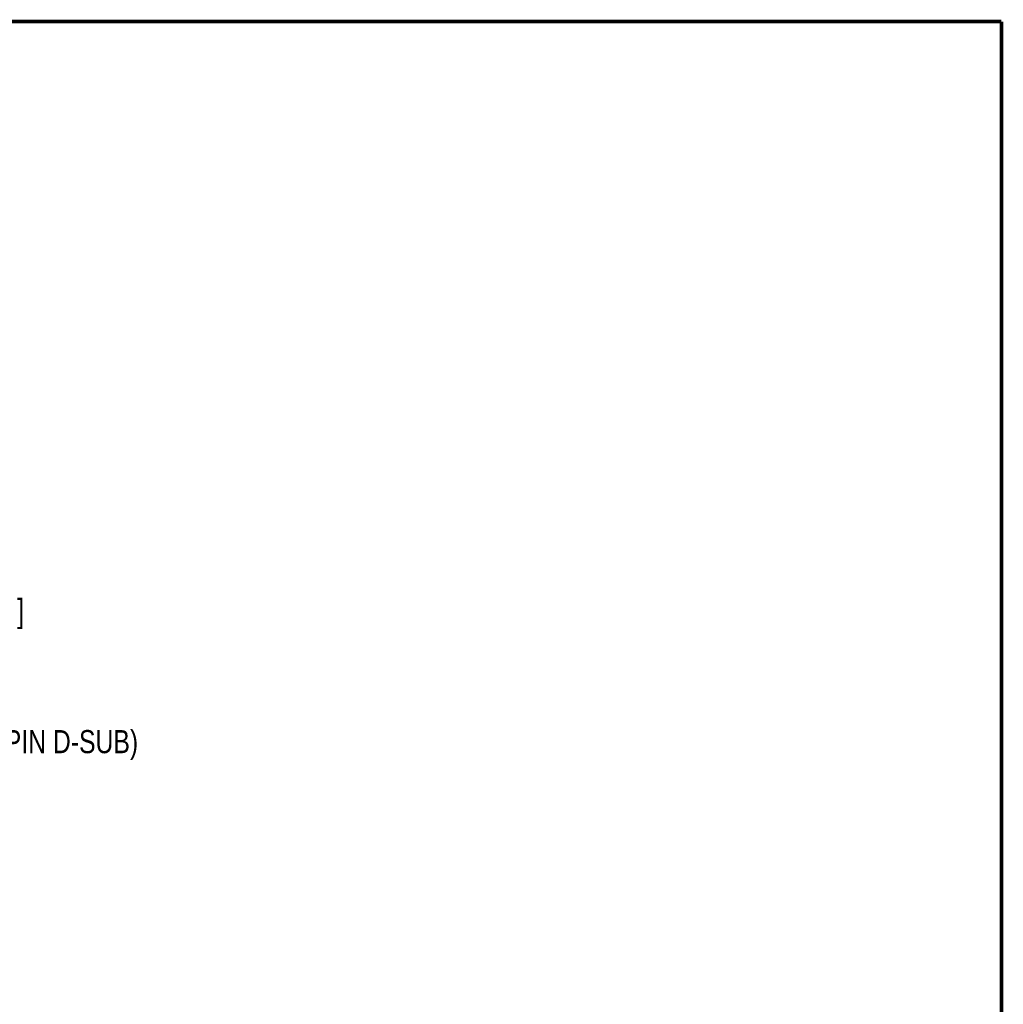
# Model space of a CAD drawing. Header units: inches. Extents: x 0.2 to 16.8, y 0.1 to 10.8.
# Tile 22 of 22: x 11.4 to 16.8, y 5.4 to 10.8. Entities that reach past the tile are written whole.
import ezdxf

# ---------------------------------------------------------------- set-up
doc = ezdxf.new("R2010")
doc.units = ezdxf.units.IN
doc.header["$LTSCALE"] = 0.935
doc.header["$MEASUREMENT"] = 0
doc.layers.get('0').update_dxf_attribs({"linetype": 'CONTINUOUS'})
doc.layers.add('DETAIL', color=7, linetype='CONTINUOUS')
doc.layers.add('DIMENSIONS', color=7, linetype='CONTINUOUS')
doc.styles.get("Standard").update_dxf_attribs({"font": 'txt', "width": 0.8})
doc.dimstyles.new('DIMSTYLE_1', dxfattribs={"dimtxt": 0.125, "dimasz": 0.18, "dimexe": 0.18, "dimexo": 0.0625, "dimgap": 0.09, "dimtad": 0, "dimtih": 1, "dimtoh": 1, "dimdec": 3, "dimzin": 4, "dimdsep": 46, "dimtxsty": 'STANDARD', "dimblk": '_FILLED', "dimblk1": '_FILLED', "dimblk2": '_FILLED', "dimcen": 0.09, "dimadec": 0, "dimazin": 0, "dimtp": 0.01, "dimtm": 0.01, "dimtfac": 1, "dimtdec": 3, "dimtofl": 0, "dimtmove": 0, "dimatfit": 3, "dimldrblk": '_FILLED', "dimfxl": 1, "dimtolj": 1, "dimtzin": 4, "dimarcsym": 0})

# ---------------------------------------------------------------- blocks, each defined once
blk = doc.blocks.new('*D13')
at = {"layer": 'DIMENSIONS', "color": 2, "linetype": 'CONTINUOUS'}
for p, q in [((9.5893, 7.3637), (9.7652, 7.575)), ((9.7652, 7.575), (10.0441, 7.575)), ((9.3781, 7.3637), (9.5893, 7.3637))]:
    blk.add_line(p, q, dxfattribs=at)
at = {"layer": 'DIMENSIONS', "color": 2, "linetype": 'CONTINUOUS', "width": 0.8}
for s, p in [('4.269', (10.1066, 7.5125)), ('[', (10.7316, 7.5125)), ('108.43', (10.8316, 7.5125)), (']', (11.4316, 7.5125))]:
    blk.add_text(s, height=0.125, dxfattribs=at).set_placement(p)
blk = doc.blocks.new('_FILLED')
at = {"color": 0, "linetype": 'BYBLOCK'}
blk.add_solid([(0, 0), (-1, 0.174), (-1, -0.174)], dxfattribs=at)

msp = doc.modelspace()

# ---------------------------------------------------------------- linework, layer by layer
at = {"color": 7, "linetype": 'CONTINUOUS', "const_width": 0.02}
for points in [[(16.75, 10.7586), (0.25, 10.7586)], [(16.75, 0.2586), (16.75, 10.7586)]]:
    msp.add_lwpolyline(points, dxfattribs=at)

# ---------------------------------------------------------------- texts
at = {"layer": 'DETAIL', "color": 2, "linetype": 'CONTINUOUS', "width": 0.8}
msp.add_text('SERIAL PORT (9 PIN D-SUB)', height=0.125, dxfattribs=at).set_placement((10.2866, 6.8038))

# ---------------------------------------------------------------- dimensions: what is measured, and where the dimension line sits
at = {"layer": 'DIMENSIONS', "color": 2, "linetype": 'CONTINUOUS'}
dim = msp.add_ordinate_dim(feature_location=(9.3781, 7.3637), offset=(0.666, 0.2112), dtype=0, origin=(9.3156, 3.0948), dimstyle='DIMSTYLE_1', dxfattribs=at)
dim.commit()
dim.dimension.update_dxf_attribs({"geometry": '*D13', "text_midpoint": (10.8191, 7.575)})

doc.saveas('drawing.dxf')
